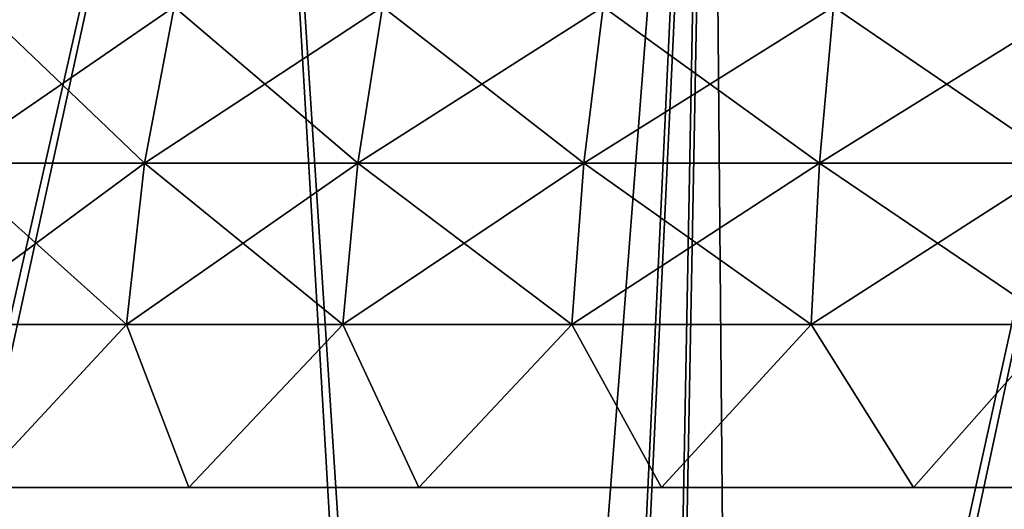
# Model space of a CAD drawing. Header units: millimetres. Extents: x -68 to 68, y 0 to 255.
# Tile 88 of 217: x 56.234 to 57.811, y 27.965 to 28.749. Entities that reach past the tile are written whole.
import ezdxf

# ---------------------------------------------------------------- set-up
doc = ezdxf.new("R2010")
doc.units = ezdxf.units.MM
doc.header["$LTSCALE"] = 41.718519
for name, color, linetype in [('10', 7, 'CONTINUOUS'), ('6', 7, 'CONTINUOUS'), ('69', 7, 'CONTINUOUS'), ('71', 7, 'CONTINUOUS')]:
    doc.layers.add(name, color=color, linetype=linetype)

msp = doc.modelspace()

# ---------------------------------------------------------------- linework, layer by layer
at = {"layer": '10', "color": 7, "linetype": 'Continuous', "true_color": 0xf5f5f5}
for points in [[(54.8769, 30, 36.6677), (56.6101, 30, 33.9308), (55.3164, 24.2869, 35.542), (54.8769, 30, 36.6677)], [(56.6101, 30, -33.9308), (54.8769, 30, -36.6677), (55.3615, 24.2869, -35.4716), (56.6101, 30, -33.9308)], [(55.3164, 24.2869, 35.542), (56.6101, 30, 33.9308), (56.9445, 24.2869, 32.8703), (55.3164, 24.2869, 35.542)], [(56.9821, 24.2869, -32.8051), (56.6101, 30, -33.9308), (55.3615, 24.2869, -35.4716), (56.9821, 24.2869, -32.8051)], [(56.6101, 30, 33.9308), (58.2068, 30, 31.1122), (56.9445, 24.2869, 32.8703), (56.6101, 30, 33.9308)], [(58.2068, 30, -31.1122), (56.6101, 30, -33.9308), (56.9821, 24.2869, -32.8051), (58.2068, 30, -31.1122)], [(56.9445, 24.2869, 32.8703), (58.2068, 30, 31.1122), (58.4438, 24.2869, 30.1241), (56.9445, 24.2869, 32.8703)], [(58.4744, 24.2869, -30.0646), (58.2068, 30, -31.1122), (56.9821, 24.2869, -32.8051), (58.4744, 24.2869, -30.0646)]]:
    msp.add_3dface(points, dxfattribs=at)
at = {"layer": '6', "color": 7, "linetype": 'Continuous', "true_color": 0xf5f5f5}
for points in [[(55.5462, 30, -38.352), (57.3343, 30, -35.6234), (55.0455, 0.2869, -36.7802), (55.5462, 30, -38.352)], [(55.0455, 0.2869, -36.7802), (57.3343, 30, -35.6234), (55.9316, 0.2869, -35.4183), (55.0455, 0.2869, -36.7802)], [(57.3414, 30, 35.612), (55.5538, 30, 38.341), (55.9316, 0.2869, 35.4183), (57.3414, 30, 35.612)], [(55.9316, 0.2869, -35.4183), (57.3343, 30, -35.6234), (56.7839, 0.2869, -34.035), (55.9316, 0.2869, -35.4183)], [(56.7839, 0.2869, 34.035), (57.3414, 30, 35.612), (55.9316, 0.2869, 35.4183), (56.7839, 0.2869, 34.035)], [(57.3343, 30, -35.6234), (58.9886, 30, -32.8116), (56.7839, 0.2869, -34.035), (57.3343, 30, -35.6234)], [(56.7839, 0.2869, -34.035), (58.9886, 30, -32.8116), (57.6021, 0.2869, -32.6312), (56.7839, 0.2869, -34.035)], [(57.6021, 0.2869, 32.6312), (57.3414, 30, 35.612), (56.7839, 0.2869, 34.035), (57.6021, 0.2869, 32.6312)], [(58.9951, 30, 32.7998), (57.3414, 30, 35.612), (57.6021, 0.2869, 32.6312), (58.9951, 30, 32.7998)], [(57.6021, 0.2869, -32.6312), (58.9886, 30, -32.8116), (58.3856, 0.2869, -31.2077), (57.6021, 0.2869, -32.6312)], [(58.3856, 0.2869, 31.2077), (58.9951, 30, 32.7998), (57.6021, 0.2869, 32.6312), (58.3856, 0.2869, 31.2077)]]:
    msp.add_3dface(points, dxfattribs=at)
at = {"layer": '69', "linetype": 'Continuous'}
for points in [[(56.1163, 28.5194, 2.8063), (56.4337, 28.5194, 3.0476), (56.171, 28.7694, 2.7419), (56.1163, 28.5194, 2.8063)], [(56.171, 28.7694, 2.7419), (56.4337, 28.5194, 3.0476), (56.4811, 28.7694, 2.9777), (56.171, 28.7694, 2.7419)], [(56.4337, 28.5194, 3.0476), (56.7753, 28.5194, 3.2531), (56.4811, 28.7694, 2.9777), (56.4337, 28.5194, 3.0476)], [(56.4811, 28.7694, 2.9777), (56.7753, 28.5194, 3.2531), (56.8149, 28.7694, 3.1785), (56.4811, 28.7694, 2.9777)], [(56.7753, 28.5194, 3.2531), (57.1372, 28.5194, 3.4205), (56.8149, 28.7694, 3.1785), (56.7753, 28.5194, 3.2531)], [(56.8149, 28.7694, 3.1785), (57.1372, 28.5194, 3.4205), (57.1684, 28.7694, 3.3421), (56.8149, 28.7694, 3.1785)], [(57.1372, 28.5194, 3.4205), (57.515, 28.5194, 3.5478), (57.1684, 28.7694, 3.3421), (57.1372, 28.5194, 3.4205)], [(57.1684, 28.7694, 3.3421), (57.515, 28.5194, 3.5478), (57.5375, 28.7694, 3.4664), (57.1684, 28.7694, 3.3421)], [(57.515, 28.5194, 3.5478), (57.9043, 28.5194, 3.6335), (57.5375, 28.7694, 3.4664), (57.515, 28.5194, 3.5478)], [(57.5375, 28.7694, 3.4664), (57.9043, 28.5194, 3.6335), (57.918, 28.7694, 3.5502), (57.5375, 28.7694, 3.4664)], [(56.0832, 28.2606, 2.8452), (56.405, 28.2606, 3.0898), (56.1163, 28.5194, 2.8063), (56.0832, 28.2606, 2.8452)], [(56.1163, 28.5194, 2.8063), (56.405, 28.2606, 3.0898), (56.4337, 28.5194, 3.0476), (56.1163, 28.5194, 2.8063)], [(56.405, 28.2606, 3.0898), (56.7514, 28.2606, 3.2982), (56.4337, 28.5194, 3.0476), (56.405, 28.2606, 3.0898)], [(56.4337, 28.5194, 3.0476), (56.7514, 28.2606, 3.2982), (56.7753, 28.5194, 3.2531), (56.4337, 28.5194, 3.0476)], [(56.7514, 28.2606, 3.2982), (57.1182, 28.2606, 3.468), (56.7753, 28.5194, 3.2531), (56.7514, 28.2606, 3.2982)], [(56.7753, 28.5194, 3.2531), (57.1182, 28.2606, 3.468), (57.1372, 28.5194, 3.4205), (56.7753, 28.5194, 3.2531)], [(57.1182, 28.2606, 3.468), (57.5013, 28.2606, 3.597), (57.1372, 28.5194, 3.4205), (57.1182, 28.2606, 3.468)], [(57.1372, 28.5194, 3.4205), (57.5013, 28.2606, 3.597), (57.515, 28.5194, 3.5478), (57.1372, 28.5194, 3.4205)], [(57.5013, 28.2606, 3.597), (57.8961, 28.2606, 3.6839), (57.515, 28.5194, 3.5478), (57.5013, 28.2606, 3.597)], [(57.515, 28.5194, 3.5478), (57.8961, 28.2606, 3.6839), (57.9043, 28.5194, 3.6335), (57.515, 28.5194, 3.5478)], [(56.0832, 28.2606, 2.8452), (56.1619, 28, 2.9319), (56.405, 28.2606, 3.0898), (56.0832, 28.2606, 2.8452)], [(56.1619, 28, 2.9319), (56.5049, 28, 3.1752), (56.405, 28.2606, 3.0898), (56.1619, 28, 2.9319)], [(56.405, 28.2606, 3.0898), (56.5049, 28, 3.1752), (56.7514, 28.2606, 3.2982), (56.405, 28.2606, 3.0898)], [(56.5049, 28, 3.1752), (56.8729, 28, 3.3786), (56.7514, 28.2606, 3.2982), (56.5049, 28, 3.1752)], [(56.7514, 28.2606, 3.2982), (56.8729, 28, 3.3786), (57.1182, 28.2606, 3.468), (56.7514, 28.2606, 3.2982)], [(56.8729, 28, 3.3786), (57.2615, 28, 3.5396), (57.1182, 28.2606, 3.468), (56.8729, 28, 3.3786)], [(57.1182, 28.2606, 3.468), (57.2615, 28, 3.5396), (57.5013, 28.2606, 3.597), (57.1182, 28.2606, 3.468)], [(57.2615, 28, 3.5396), (57.6655, 28, 3.656), (57.5013, 28.2606, 3.597), (57.2615, 28, 3.5396)], [(57.5013, 28.2606, 3.597), (57.6655, 28, 3.656), (57.8961, 28.2606, 3.6839), (57.5013, 28.2606, 3.597)], [(57.6655, 28, 3.656), (58.0801, 28, 3.7264), (57.8961, 28.2606, 3.6839), (57.6655, 28, 3.656)]]:
    msp.add_3dface(points, dxfattribs=at)
at = {"layer": '71', "linetype": 'Continuous'}
for points in [[(56.4337, 28.5194, -3.0476), (56.1163, 28.5194, -2.8063), (56.4811, 28.7694, -2.9777), (56.4337, 28.5194, -3.0476)], [(56.4811, 28.7694, -2.9777), (56.1163, 28.5194, -2.8063), (56.171, 28.7694, -2.7419), (56.4811, 28.7694, -2.9777)], [(56.7753, 28.5194, -3.2531), (56.4337, 28.5194, -3.0476), (56.8149, 28.7694, -3.1785), (56.7753, 28.5194, -3.2531)], [(56.8149, 28.7694, -3.1785), (56.4337, 28.5194, -3.0476), (56.4811, 28.7694, -2.9777), (56.8149, 28.7694, -3.1785)], [(57.1372, 28.5194, -3.4205), (56.7753, 28.5194, -3.2531), (57.1684, 28.7694, -3.3421), (57.1372, 28.5194, -3.4205)], [(57.1684, 28.7694, -3.3421), (56.7753, 28.5194, -3.2531), (56.8149, 28.7694, -3.1785), (57.1684, 28.7694, -3.3421)], [(57.515, 28.5194, -3.5478), (57.1372, 28.5194, -3.4205), (57.5375, 28.7694, -3.4664), (57.515, 28.5194, -3.5478)], [(57.5375, 28.7694, -3.4664), (57.1372, 28.5194, -3.4205), (57.1684, 28.7694, -3.3421), (57.5375, 28.7694, -3.4664)], [(57.9043, 28.5194, -3.6335), (57.515, 28.5194, -3.5478), (57.918, 28.7694, -3.5502), (57.9043, 28.5194, -3.6335)], [(57.918, 28.7694, -3.5502), (57.515, 28.5194, -3.5478), (57.5375, 28.7694, -3.4664), (57.918, 28.7694, -3.5502)], [(56.405, 28.2606, -3.0898), (56.0832, 28.2606, -2.8452), (56.4337, 28.5194, -3.0476), (56.405, 28.2606, -3.0898)], [(56.4337, 28.5194, -3.0476), (56.0832, 28.2606, -2.8452), (56.1163, 28.5194, -2.8063), (56.4337, 28.5194, -3.0476)], [(56.7514, 28.2606, -3.2982), (56.405, 28.2606, -3.0898), (56.7753, 28.5194, -3.2531), (56.7514, 28.2606, -3.2982)], [(56.7753, 28.5194, -3.2531), (56.405, 28.2606, -3.0898), (56.4337, 28.5194, -3.0476), (56.7753, 28.5194, -3.2531)], [(57.1182, 28.2606, -3.468), (56.7514, 28.2606, -3.2982), (57.1372, 28.5194, -3.4205), (57.1182, 28.2606, -3.468)], [(57.1372, 28.5194, -3.4205), (56.7514, 28.2606, -3.2982), (56.7753, 28.5194, -3.2531), (57.1372, 28.5194, -3.4205)], [(57.5013, 28.2606, -3.597), (57.1182, 28.2606, -3.468), (57.515, 28.5194, -3.5478), (57.5013, 28.2606, -3.597)], [(57.515, 28.5194, -3.5478), (57.1182, 28.2606, -3.468), (57.1372, 28.5194, -3.4205), (57.515, 28.5194, -3.5478)], [(57.8961, 28.2606, -3.6839), (57.5013, 28.2606, -3.597), (57.9043, 28.5194, -3.6335), (57.8961, 28.2606, -3.6839)], [(57.9043, 28.5194, -3.6335), (57.5013, 28.2606, -3.597), (57.515, 28.5194, -3.5478), (57.9043, 28.5194, -3.6335)], [(56.0832, 28.2606, -2.8452), (56.405, 28.2606, -3.0898), (56.1619, 28, -2.9319), (56.0832, 28.2606, -2.8452)], [(56.1619, 28, -2.9319), (56.405, 28.2606, -3.0898), (56.5049, 28, -3.1752), (56.1619, 28, -2.9319)], [(56.405, 28.2606, -3.0898), (56.7514, 28.2606, -3.2982), (56.5049, 28, -3.1752), (56.405, 28.2606, -3.0898)], [(56.5049, 28, -3.1752), (56.7514, 28.2606, -3.2982), (56.8729, 28, -3.3786), (56.5049, 28, -3.1752)], [(56.7514, 28.2606, -3.2982), (57.1182, 28.2606, -3.468), (56.8729, 28, -3.3786), (56.7514, 28.2606, -3.2982)], [(56.8729, 28, -3.3786), (57.1182, 28.2606, -3.468), (57.2615, 28, -3.5396), (56.8729, 28, -3.3786)], [(57.1182, 28.2606, -3.468), (57.5013, 28.2606, -3.597), (57.2615, 28, -3.5396), (57.1182, 28.2606, -3.468)], [(57.2615, 28, -3.5396), (57.5013, 28.2606, -3.597), (57.6655, 28, -3.656), (57.2615, 28, -3.5396)], [(57.5013, 28.2606, -3.597), (57.8961, 28.2606, -3.6839), (57.6655, 28, -3.656), (57.5013, 28.2606, -3.597)], [(57.6655, 28, -3.656), (57.8961, 28.2606, -3.6839), (58.0801, 28, -3.7264), (57.6655, 28, -3.656)]]:
    msp.add_3dface(points, dxfattribs=at)

doc.saveas('drawing.dxf')
